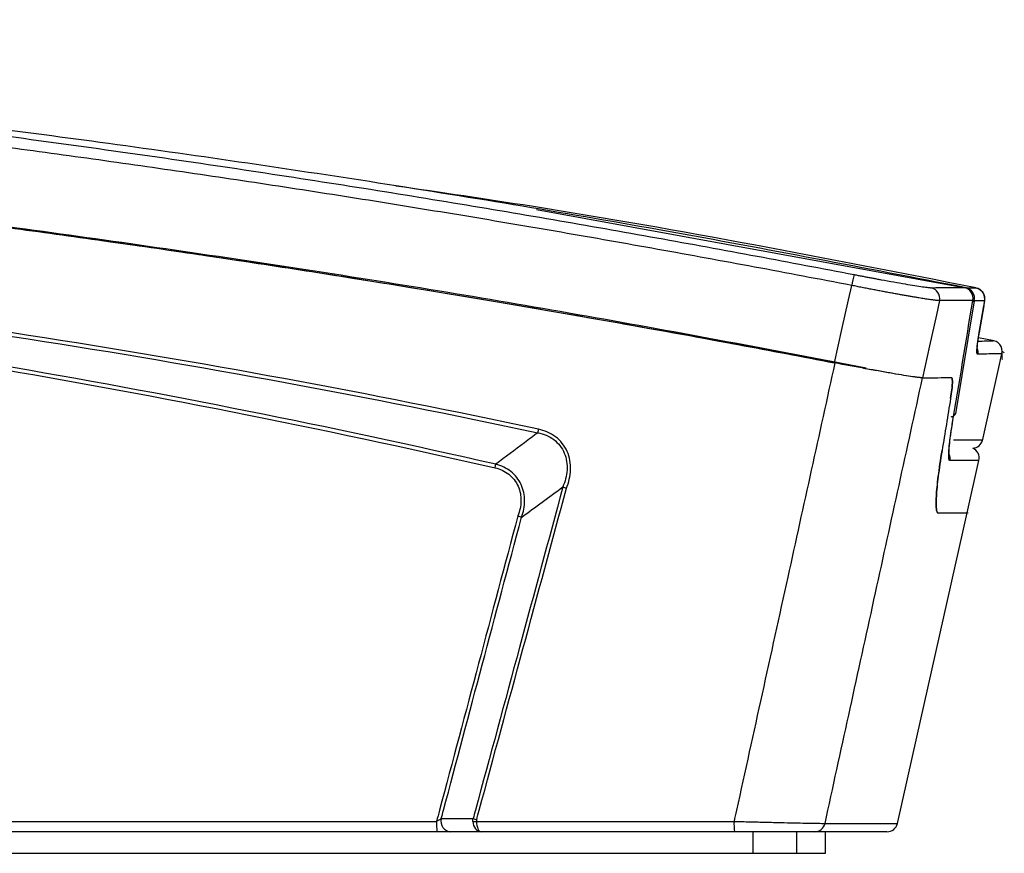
# Model space of a CAD drawing. Header units: millimetres. Extents: x 94562 to 148959, y -25377 to 3008.
# Tile 139 of 187: x 131728.2 to 131737.34, y -13804.19 to -13796.45. Entities that reach past the tile are written whole.
import ezdxf

# ---------------------------------------------------------------- set-up
doc = ezdxf.new("R2010")
doc.units = ezdxf.units.MM
doc.linetypes.add('BORDER2', pattern=[0.875, 0.25, -0.125, 0.25, -0.125, 0, -0.125])
doc.linetypes.add('CENTERX2', pattern=[20.32, 12.7, -2.54, 2.54, -2.54])
doc.layers.add('tt_pomoc', color=42, linetype='Continuous')
doc.layers.add('tt_symbole', color=40, linetype='Continuous')

# ---------------------------------------------------------------- blocks, each defined once
blk = doc.blocks.new('mic')
at = {"layer": 'tt_symbole', "linetype": 'Continuous', "lineweight": 25}
for p, q in [((137104.2823, -4462.2346), (137108.2657, -4462.9624)), ((137108.2657, -4462.9624), (137108.3583, -4462.9617)), ((137108.3433, -4463.0823), (137108.1683, -4464.1323)), ((137108.3294, -4463.0782), (137108.331, -4463.0724)), ((137108.3384, -4463.0905), (137108.3433, -4463.0823)), ((137108.436, -4463.0816), (137108.3433, -4463.0823)), ((137108.3899, -4463.3756), (137108.4325, -4463.1298)), ((137108.4325, -4463.1298), (137108.3899, -4463.3756)), ((137108.5125, -4463.4513), (137108.3826, -4463.4255)), ((137108.2779, -4465.0507), (137108.3871, -4464.5646)), ((137108.2853, -4465.053), (137108.2739, -4465.0507)), ((137103.3973, -4467.8892), (137103.6929, -4467.8892)), ((137103.7664, -4468.0111), (137103.4863, -4468.0111)), ((137106.2925, -4468.2111), (137106.2925, -4468.0111)), ((137106.6964, -4468.2111), (137106.6964, -4468.0111)), ((137106.9613, -4468.2111), (137106.9613, -4468.0111)), ((137106.9617, -4468.2111), (137106.9617, -4468.0111)), ((137095.5832, -4468.2111), (137106.2925, -4468.2111)), ((137106.2925, -4468.2111), (137106.6964, -4468.2111)), ((137106.6964, -4468.2111), (137106.9613, -4468.2111)), ((137106.9613, -4468.2111), (137106.9617, -4468.2111))]:
    blk.add_line(p, q, dxfattribs=at)
at = {"layer": 'tt_symbole', "linetype": 'CENTERX2', "lineweight": 18}
for p, q in [((137108.6221, -4463.5657), (137108.6029, -4463.5508)), ((137108.6029, -4463.5508), (137108.6029, -4463.6315))]:
    blk.add_line(p, q, dxfattribs=at)
at = {"layer": 'tt_symbole', "linetype": 'Continuous', "lineweight": 25, "flags": 128}
for points in [[(137107.0474, -4463.6582), (137107.1159, -4463.3483), (137107.1769, -4463.0725), (137107.2062, -4462.9399)], [(137108.0201, -4463.0804), (137107.9914, -4463.2111), (137107.9275, -4463.5015), (137107.8625, -4463.7969)], [(137108.4188, -4464.382), (137108.5657, -4463.7279), (137108.5999, -4463.5752)], [(137107.6306, -4467.933), (137107.7703, -4467.3111), (137108.2779, -4465.0507)]]:
    blk.add_lwpolyline(points, dxfattribs=at)
at = {"layer": 'tt_symbole', "linetype": 'Continuous', "lineweight": 25}
for centre, radius, start, end in [((137107.8811, -4463.0444), 0.683, 162.5124, 171.20315), ((137107.9226, -4463.0585), 0.1, 347.34315, 78.34815), ((137108.2318, -4463.0563), 0.1, 347.3446, 78.45981), ((137108.2323, -4463.0564), 0.1, 0, 78.67714), ((137108.2457, -4463.0603), 0.1, 347.3447, 78.47014), ((137108.2323, -4463.0564), 0.1, 350.7815, 0), ((137108.5029, -4463.5508), 0.1, 345.94746, 91.42207), ((137104.6939, -4464.3612), 0.4045, 167.56337, 172.27754), ((137108.3233, -4464.351), 0.1, 273.21248, 346.74352), ((137108.0196, -4464.5441), 0.1003, 347.42114, 20.76955), ((137108.2895, -4464.5427), 0.1, 347.34472, 66.81224), ((137102.9203, -4464.4066), 1.0018, 346.97661, 348.89343), ((137103.4923, -4467.9133), 0.098, 165.74278, 266.4718), ((137103.8232, -4467.5255), 0.3863, 250.27676, 255.38783), ((137104.0665, -4467.9381), 0.7132, 178.10791, 185.87216), ((137103.707, -4467.3234), 0.5915, 268.36376, 271.63624), ((137106.5659, -4467.9381), 0.4526, 177.02315, 189.2844), ((137106.8614, -4467.9118), 0.0993, 270.18219, 347.73083), ((137107.5331, -4467.9111), 0.1, 270, 347.34173)]:
    blk.add_arc(centre, radius, start, end, dxfattribs=at)
for points, knots in [([(137084.0463, -4460.4726), (137084.1956, -4460.4735), (137084.4952, -4460.4754), (137084.9462, -4460.4805), (137085.4003, -4460.4874), (137085.8575, -4460.4961), (137086.3177, -4460.5068), (137086.7811, -4460.5194), (137087.2476, -4460.534), (137087.7171, -4460.5505), (137088.1898, -4460.5691), (137088.6655, -4460.5898), (137089.1444, -4460.6126), (137089.6263, -4460.6374), (137090.1114, -4460.6645), (137090.5995, -4460.6937), (137091.0907, -4460.7251), (137091.585, -4460.7588), (137092.0825, -4460.7948), (137092.583, -4460.833), (137093.0866, -4460.8736), (137093.5933, -4460.9166), (137094.1032, -4460.9619), (137094.6161, -4461.0097), (137095.1321, -4461.0599), (137095.8788, -4461.1357), (137096.8451, -4461.2406), (137098.0195, -4461.3792), (137099.1634, -4461.5247), (137100.2768, -4461.6763), (137101.3598, -4461.833), (137102.4124, -4461.994), (137103.4345, -4462.1584), (137104.4263, -4462.3256), (137105.3878, -4462.4949), (137106.3191, -4462.665), (137106.9294, -4462.7817), (137107.2297, -4462.8392)], [0, 0, 0, 0, 0.019356, 0.038838, 0.058446, 0.07818, 0.09804, 0.118028, 0.138143, 0.158385, 0.178756, 0.199254, 0.219882, 0.240639, 0.261526, 0.282543, 0.30369, 0.324968, 0.346378, 0.36792, 0.389595, 0.411402, 0.433344, 0.455419, 0.477629, 0.499974, 0.551846, 0.602426, 0.651716, 0.69972, 0.746443, 0.791887, 0.836055, 0.87895, 0.920571, 0.960921, 1, 1, 1, 1]), ([(137108.2518, -4462.9583), (137107.3312, -4462.78), (137105.5213, -4462.4293), (137102.8452, -4461.9857), (137100.696, -4461.6711), (137099.0538, -4461.4561), (137097.895, -4461.3152), (137096.7406, -4461.1856), (137095.5209, -4461.0601), (137093.7068, -4460.8919), (137091.3589, -4460.7138), (137088.5911, -4460.5706), (137086.413, -4460.4962), (137085.1599, -4460.487), (137084.7769, -4460.4842)], [0, 0, 0, 0, 0.118438, 0.232844, 0.342944, 0.393288, 0.442602, 0.490867, 0.540572, 0.598146, 0.722136, 0.8398, 0.951047, 1, 1, 1, 1]), ([(137107.2062, -4462.9399), (137107.056, -4462.9111), (137106.7558, -4462.8534), (137106.3057, -4462.7688), (137105.856, -4462.6858), (137105.4068, -4462.6043), (137104.9581, -4462.5244), (137104.5099, -4462.4462), (137104.0621, -4462.3695), (137103.6148, -4462.2945), (137103.1679, -4462.221), (137102.7216, -4462.1492), (137102.2757, -4462.0789), (137101.8303, -4462.0103), (137101.3854, -4461.9433), (137100.9411, -4461.8778), (137100.4972, -4461.814), (137100.0539, -4461.7517), (137099.611, -4461.6911), (137099.1687, -4461.6321), (137098.7269, -4461.5746), (137098.2855, -4461.5188), (137097.8447, -4461.4646), (137097.4044, -4461.4119), (137096.9646, -4461.3609), (137096.5254, -4461.3115), (137096.0866, -4461.2637), (137095.6484, -4461.2174), (137095.2108, -4461.1728), (137094.7737, -4461.1298), (137094.3371, -4461.0884), (137093.9011, -4461.0486), (137093.4657, -4461.0104), (137093.0309, -4460.9738), (137092.5966, -4460.9387), (137092.1628, -4460.9053), (137091.7297, -4460.8735), (137091.297, -4460.8433), (137090.865, -4460.8147), (137090.4335, -4460.7877), (137090.0026, -4460.7623), (137089.5722, -4460.7385), (137089.1424, -4460.7163), (137088.7131, -4460.6957), (137088.2844, -4460.6768), (137087.8563, -4460.6594), (137087.4288, -4460.6436), (137087.0018, -4460.6294), (137086.5753, -4460.6168), (137086.1495, -4460.6058), (137085.7242, -4460.5964), (137085.2994, -4460.5887), (137084.8753, -4460.5825), (137084.4516, -4460.5778), (137084.1695, -4460.5761), (137084.0285, -4460.5752)], [0, 0, 0, 0, 0.019553, 0.039076, 0.058569, 0.078033, 0.097468, 0.116873, 0.13625, 0.155599, 0.17492, 0.194213, 0.213478, 0.232715, 0.251924, 0.271105, 0.290258, 0.309384, 0.328483, 0.347556, 0.366602, 0.385622, 0.404616, 0.423586, 0.44253, 0.461449, 0.480344, 0.499213, 0.518057, 0.536875, 0.555668, 0.574436, 0.59318, 0.611899, 0.630595, 0.649267, 0.667916, 0.686542, 0.705146, 0.723727, 0.742286, 0.760824, 0.779341, 0.797836, 0.816312, 0.834766, 0.853201, 0.871616, 0.890012, 0.908389, 0.926747, 0.945087, 0.963409, 0.981713, 1, 1, 1, 1]), ([(137084.0465, -4461.3126), (137085.9601, -4461.3225), (137087.877, -4461.3818), (137090.7576, -4461.5418), (137091.7189, -4461.607), (137093.6401, -4461.7605), (137094.6005, -4461.8487), (137096.5208, -4462.0476), (137097.4807, -4462.1583), (137099.4001, -4462.4015), (137100.3596, -4462.534), (137103.2331, -4462.963), (137105.1438, -4463.2909), (137107.0499, -4463.6584)], [0, 0, 0, 0, 0.25, 0.25, 0.375, 0.375, 0.5, 0.5, 0.625, 0.625, 0.75, 0.75, 1, 1, 1, 1]), ([(137084.0479, -4461.3126), (137084.1931, -4461.3135), (137084.4837, -4461.3154), (137084.92, -4461.3203), (137085.3569, -4461.3268), (137085.7943, -4461.335), (137086.2323, -4461.345), (137086.6709, -4461.3566), (137087.11, -4461.37), (137087.5497, -4461.385), (137087.99, -4461.4018), (137088.4308, -4461.4203), (137088.8721, -4461.4404), (137089.3141, -4461.4623), (137089.7566, -4461.4859), (137090.1996, -4461.5112), (137090.6433, -4461.5382), (137091.0874, -4461.5669), (137091.5322, -4461.5973), (137091.9775, -4461.6294), (137092.4234, -4461.6633), (137092.8698, -4461.6988), (137093.3168, -4461.736), (137093.7643, -4461.775), (137094.2124, -4461.8156), (137094.6611, -4461.858), (137095.1103, -4461.902), (137095.7, -4461.962), (137096.4309, -4462.0403), (137097.3034, -4462.1399), (137098.1782, -4462.2459), (137099.0553, -4462.3583), (137099.9346, -4462.4771), (137100.8162, -4462.6022), (137101.7, -4462.7338), (137102.5861, -4462.8718), (137103.4743, -4463.0161), (137104.3647, -4463.1668), (137105.2572, -4463.3241), (137106.1519, -4463.4873), (137106.7486, -4463.6012), (137107.0474, -4463.6582)], [0, 0, 0, 0, 0.018981, 0.037978, 0.056993, 0.076026, 0.095077, 0.114147, 0.133236, 0.152343, 0.171471, 0.190618, 0.209786, 0.228974, 0.248184, 0.267414, 0.286667, 0.305942, 0.325239, 0.344559, 0.363902, 0.383269, 0.40266, 0.422074, 0.441514, 0.460979, 0.480468, 0.499984, 0.537746, 0.575618, 0.613602, 0.651698, 0.68991, 0.72824, 0.766691, 0.805266, 0.843963, 0.882783, 0.921727, 0.960799, 1, 1, 1, 1]), ([(137095.8008, -4461.9767), (137096.1778, -4462.0134), (137097.4248, -4462.1348), (137099.5391, -4462.4083), (137102.1442, -4462.7835), (137104.7463, -4463.2118), (137106.4764, -4463.5393), (137107.3415, -4463.7031)], [0, 0, 0, 0, 0.097638, 0.32297, 0.548302, 0.774151, 1, 1, 1, 1]), ([(137108.3583, -4462.9617), (137106.9859, -4462.6921), (137105.1967, -4462.3407), (137103.3963, -4462.0778), (137102.9769, -4462.0166)], [0, 0, 0, 0, 0.767105, 1, 1, 1, 1]), ([(137104.2989, -4464.2741), (137101.1542, -4463.6037), (137097.9904, -4463.1105), (137094.0092, -4462.7352), (137093.212, -4462.6723), (137091.6183, -4462.5713), (137090.8211, -4462.5332), (137089.2277, -4462.4823), (137088.4317, -4462.4694), (137086.8411, -4462.4692), (137086.0464, -4462.4818), (137085.2532, -4462.5074)], [0, 0, 0, 0, 0.5, 0.5, 0.625, 0.625, 0.75, 0.75, 0.875, 0.875, 1, 1, 1, 1]), ([(137085.2576, -4462.5407), (137086.0504, -4462.5151), (137086.8447, -4462.5024), (137088.4345, -4462.5027), (137089.23, -4462.5155), (137090.8226, -4462.5664), (137091.6193, -4462.6045), (137093.2122, -4462.7055), (137094.009, -4462.7684), (137097.988, -4463.1436), (137101.1501, -4463.6366), (137104.2931, -4464.3068)], [0, 0, 0, 0, 0.125, 0.125, 0.25, 0.25, 0.375, 0.375, 0.5, 0.5, 1, 1, 1, 1]), ([(137084.1993, -4462.5936), (137085.8448, -4462.5511), (137087.492, -4462.5646), (137089.9653, -4462.6653), (137090.7905, -4462.7124), (137092.4403, -4462.8332), (137093.2641, -4462.9067), (137094.9098, -4463.0797), (137095.7316, -4463.1792), (137097.3733, -4463.4034), (137098.1936, -4463.5282), (137100.6484, -4463.9396), (137102.2764, -4464.2627), (137103.8963, -4464.6324)], [0, 0, 0, 0, 0.25, 0.25, 0.375, 0.375, 0.5, 0.5, 0.625, 0.625, 0.75, 0.75, 1, 1, 1, 1]), ([(137103.9033, -4464.5996), (137102.3697, -4464.2498), (137100.8288, -4463.9415), (137098.5061, -4463.5448), (137097.7298, -4463.4234), (137096.1762, -4463.2035), (137095.3985, -4463.1048), (137093.8413, -4462.9306), (137093.0618, -4462.855), (137091.501, -4462.7273), (137090.7195, -4462.6752), (137088.377, -4462.5552), (137086.8166, -4462.5232), (137085.2576, -4462.5407)], [0, 0, 0, 0, 0.25, 0.25, 0.375, 0.375, 0.5, 0.5, 0.625, 0.625, 0.75, 0.75, 1, 1, 1, 1]), ([(137107.2297, -4462.8392), (137107.2419, -4462.8415), (137107.2662, -4462.8462), (137107.3025, -4462.8531), (137107.3386, -4462.86), (137107.3744, -4462.8668), (137107.41, -4462.8734), (137107.4453, -4462.88), (137107.509, -4462.8917), (137107.5982, -4462.9079), (137107.7033, -4462.9262), (137107.7938, -4462.9413), (137107.8538, -4462.9505), (137107.8917, -4462.9558), (137107.9146, -4462.9586), (137107.9323, -4462.9603), (137107.9393, -4462.9605), (137107.9427, -4462.9606)], [0, 0, 0, 0, 0.035981, 0.071714, 0.107297, 0.142832, 0.178419, 0.21416, 0.250153, 0.375013, 0.499882, 0.624692, 0.749538, 0.812403, 0.874743, 0.937096, 1, 1, 1, 1]), ([(137108.0201, -4463.0804), (137108.0181, -4463.0804), (137108.014, -4463.0804), (137108.0051, -4463.0798), (137107.9943, -4463.0788), (137107.9813, -4463.0774), (137107.9661, -4463.0756), (137107.9488, -4463.0733), (137107.9292, -4463.0705), (137107.9074, -4463.0673), (137107.8835, -4463.0637), (137107.8574, -4463.0596), (137107.8292, -4463.055), (137107.799, -4463.05), (137107.7667, -4463.0445), (137107.7324, -4463.0386), (137107.6963, -4463.0322), (137107.6584, -4463.0255), (137107.6188, -4463.0184), (137107.5776, -4463.0108), (137107.5349, -4463.0029), (137107.4908, -4462.9947), (137107.4455, -4462.9862), (137107.3991, -4462.9774), (137107.3518, -4462.9683), (137107.3037, -4462.959), (137107.2551, -4462.9495), (137107.2225, -4462.9432), (137107.2062, -4462.9399)], [0, 0, 0, 0, 0.034696, 0.069693, 0.104991, 0.14059, 0.176489, 0.21269, 0.249192, 0.285995, 0.323099, 0.360504, 0.398211, 0.436219, 0.474528, 0.513139, 0.552051, 0.591265, 0.630781, 0.670598, 0.710717, 0.751137, 0.79186, 0.832884, 0.87421, 0.915838, 0.957768, 1, 1, 1, 1]), ([(137108.3583, -4462.962), (137108.3572, -4462.9616), (137108.3531, -4462.9604), (137108.348, -4462.9601), (137108.3441, -4462.9599), (137108.3433, -4462.9599)], [0, 0, 0, 0, 0.231551, 0.84989, 1, 1, 1, 1]), ([(137108.3583, -4462.9617), (137108.3583, -4462.9617), (137108.3586, -4462.9617), (137108.3588, -4462.962), (137108.3589, -4462.9623)], [0, 0, 0, 0, 0.001055, 1, 1, 1, 1]), ([(137108.4349, -4463.1175), (137108.4358, -4463.1117), (137108.4393, -4463.0908), (137108.4413, -4463.0716), (137108.439, -4463.0428), (137108.4318, -4463.0185), (137108.4159, -4462.9934), (137108.3935, -4462.9731), (137108.3749, -4462.9677), (137108.3674, -4462.9655)], [0, 0, 0, 0, 0.097787, 0.353702, 0.461362, 0.581683, 0.723695, 0.888667, 1, 1, 1, 1]), ([(137108.4325, -4463.1298), (137108.4336, -4463.123), (137108.4362, -4463.1072), (137108.4379, -4463.0897), (137108.4374, -4463.0822), (137108.4363, -4463.0817), (137108.436, -4463.0816)], [0, 0, 0, 0, 0.242897, 0.5665, 0.890236, 1, 1, 1, 1]), ([(137108.3736, -4463.5783), (137108.3725, -4463.5778), (137108.3681, -4463.5758), (137108.3667, -4463.5441), (137108.3742, -4463.4708), (137108.3852, -4463.4042), (137108.3899, -4463.3756)], [0, 0, 0, 0, 0.109578, 0.433426, 0.757145, 1, 1, 1, 1]), ([(137108.3706, -4463.5339), (137108.3706, -4463.534), (137108.3706, -4463.5346), (137108.3705, -4463.5206), (137108.3742, -4463.4814), (137108.382, -4463.424), (137108.3901, -4463.3778), (137108.3923, -4463.3651)], [0, 0, 0, 0, 0.050854, 0.214078, 0.484709, 0.859214, 1, 1, 1, 1]), ([(137108.3782, -4463.4564), (137108.4048, -4463.4557), (137108.4871, -4463.4537), (137108.533, -4463.4526), (137108.5154, -4463.453), (137108.5122, -4463.4531)], [0, 0, 0, 0, 0.2796, 0.86535, 1, 1, 1, 1]), ([(137108.3671, -4463.5201), (137108.37, -4463.5262), (137108.3786, -4463.5445), (137108.3756, -4463.5648), (137108.3736, -4463.5783)], [0, 0, 0, 0, 0.33637, 1, 1, 1, 1]), ([(137108.59, -4463.573), (137108.5933, -4463.5729), (137108.6111, -4463.5725), (137108.5452, -4463.5741), (137108.4308, -4463.5769), (137108.3736, -4463.5783)], [0, 0, 0, 0, 0.103126, 0.551292, 1, 1, 1, 1]), ([(137107.0499, -4463.6584), (137106.9041, -4464.3217), (137106.7582, -4464.9849), (137106.6124, -4465.6482), (137106.4538, -4466.3692), (137106.2952, -4467.0901), (137106.1367, -4467.8111), (137106.1291, -4467.8456), (137106.1215, -4467.8801), (137106.1139, -4467.9146)], [0, 0, 0, 0, 0.01019661, 0.01019661, 0.01019661, 0.02128111, 0.02128111, 0.02128111, 0.02181145, 0.02181145, 0.02181145, 0.02181145]), ([(137107.8625, -4463.7969), (137107.8606, -4463.7969), (137107.857, -4463.7968), (137107.8494, -4463.7963), (137107.8404, -4463.7956), (137107.8297, -4463.7945), (137107.8174, -4463.793), (137107.8036, -4463.7913), (137107.7881, -4463.7892), (137107.7542, -4463.7844), (137107.6925, -4463.7749), (137107.5892, -4463.7577), (137107.469, -4463.7367), (137107.3575, -4463.7166), (137107.2643, -4463.6993), (137107.1928, -4463.686), (137107.1203, -4463.6722), (137107.0718, -4463.6629), (137107.0474, -4463.6582)], [0, 0, 0, 0, 0.031517, 0.06283, 0.094006, 0.12511, 0.156211, 0.187375, 0.218669, 0.250158, 0.375047, 0.499882, 0.624719, 0.749533, 0.812382, 0.874714, 0.937071, 1, 1, 1, 1]), ([(137107.8638, -4463.7969), (137107.8571, -4463.7969), (137107.846, -4463.7961), (137107.8155, -4463.7927), (137107.7959, -4463.7901), (137107.7487, -4463.7833), (137107.7215, -4463.7791), (137107.66, -4463.7692), (137107.6254, -4463.7635), (137107.551, -4463.7508), (137107.5113, -4463.7438), (137107.427, -4463.7289), (137107.382, -4463.7207), (137107.2905, -4463.7039), (137107.2437, -4463.6952), (137107.1477, -4463.6772), (137107.0987, -4463.6678), (137107.0499, -4463.6584)], [0, 0, 0, 0, 0.125, 0.125, 0.25, 0.25, 0.375, 0.375, 0.5, 0.5, 0.625, 0.625, 0.75, 0.75, 0.875, 0.875, 1, 1, 1, 1]), ([(137106.9584, -4467.9329), (137106.9673, -4467.8923), (137106.9762, -4467.8517), (137106.9851, -4467.8111), (137107.1322, -4467.1389), (137107.2794, -4466.4667), (137107.4265, -4465.7945), (137107.5723, -4465.1286), (137107.718, -4464.4628), (137107.8638, -4463.7969)], [-0.000624, -0.000624, -0.000624, -0.000624, 0, 0, 0, 0.01033255, 0.01033255, 0.01033255, 0.02056747, 0.02056747, 0.02056747, 0.02056747]), ([(137108.1308, -4463.7949), (137108.1345, -4463.7948), (137108.1372, -4463.7993), (137108.1403, -4463.8168), (137108.1408, -4463.83), (137108.1395, -4463.8638), (137108.1377, -4463.8849), (137108.1321, -4463.9328), (137108.1283, -4463.9596), (137108.1235, -4463.9893)], [0, 0, 0, 0, 0.25, 0.25, 0.5, 0.5, 0.75, 0.75, 1, 1, 1, 1]), ([(137108.1235, -4463.9893), (137108.1283, -4463.9596), (137108.1321, -4463.9327), (137108.1378, -4463.8847), (137108.1395, -4463.8637), (137108.1408, -4463.8299), (137108.1403, -4463.8166), (137108.1372, -4463.7993), (137108.1345, -4463.7948), (137108.1308, -4463.7949)], [0, 0, 0, 0, 0.25, 0.25, 0.5, 0.5, 0.75, 0.75, 1, 1, 1, 1]), ([(137108.1175, -4464.5659), (137108.1165, -4464.5657), (137108.1145, -4464.5654), (137108.112, -4464.5626), (137108.11, -4464.5581), (137108.1083, -4464.5518), (137108.1071, -4464.5436), (137108.1063, -4464.5336), (137108.106, -4464.5218), (137108.1061, -4464.5082), (137108.1066, -4464.4928), (137108.1078, -4464.47), (137108.1104, -4464.4377), (137108.1152, -4464.3932), (137108.1217, -4464.3432), (137108.1298, -4464.288), (137108.1364, -4464.2475), (137108.1398, -4464.2271)], [0, 0, 0, 0, 0.050819, 0.101089, 0.150943, 0.200516, 0.249947, 0.299375, 0.348942, 0.398784, 0.449038, 0.499838, 0.601005, 0.700493, 0.799407, 0.898874, 1, 1, 1, 1]), ([(137108.1093, -4464.5095), (137108.1094, -4464.5098), (137108.1098, -4464.5118), (137108.1081, -4464.4942), (137108.1105, -4464.4474), (137108.1203, -4464.3559), (137108.1333, -4464.2667), (137108.1436, -4464.2083), (137108.1451, -4464.1999)], [0, 0, 0, 0, 0.025765, 0.166793, 0.388264, 0.654582, 0.950345, 1, 1, 1, 1]), ([(137104.2931, -4464.3068), (137104.2517, -4464.3378), (137104.2104, -4464.3688), (137104.1691, -4464.3998), (137104.0805, -4464.4663), (137103.9919, -4464.5329), (137103.9033, -4464.5996)], [0.0001143, 0.0001143, 0.0001143, 0.0001143, 0.001461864, 0.001461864, 0.001461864, 0.004351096, 0.004351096, 0.004351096, 0.004351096]), ([(137104.2931, -4464.3068), (137104.3197, -4464.312), (137104.3454, -4464.3196), (137104.3948, -4464.3406), (137104.4188, -4464.3541), (137104.4617, -4464.3861), (137104.4811, -4464.4048), (137104.5148, -4464.4476), (137104.5283, -4464.4708), (137104.5493, -4464.5204), (137104.5566, -4464.5469), (137104.5648, -4464.6001), (137104.5658, -4464.6274), (137104.5606, -4464.7081), (137104.5466, -4464.7609), (137104.5251, -4464.8105)], [0, 0, 0, 0, 0.125, 0.125, 0.25, 0.25, 0.375, 0.375, 0.5, 0.5, 0.625, 0.625, 0.75, 0.75, 1, 1, 1, 1]), ([(137104.5588, -4464.8225), (137104.581, -4464.7681), (137104.5947, -4464.7104), (137104.5979, -4464.6227), (137104.596, -4464.5932), (137104.5857, -4464.5358), (137104.5771, -4464.5073), (137104.5416, -4464.4272), (137104.5039, -4464.3801), (137104.4344, -4464.3275), (137104.4087, -4464.3125), (137104.3554, -4464.289), (137104.3276, -4464.2802), (137104.2989, -4464.2741)], [0, 0, 0, 0, 0.25, 0.25, 0.375, 0.375, 0.5, 0.5, 0.75, 0.75, 0.875, 0.875, 1, 1, 1, 1]), ([(137108.1519, -4464.3741), (137108.2027, -4464.3739), (137108.3042, -4464.3734), (137108.3872, -4464.373), (137108.4252, -4464.3728), (137108.4177, -4464.3729), (137108.4163, -4464.3729)], [0, 0, 0, 0, 0.30997, 0.620151, 0.929277, 1, 1, 1, 1]), ([(137108.0093, -4465.0521), (137108.0005, -4465.0521), (137107.9946, -4465.0389), (137107.99, -4464.9995), (137107.9892, -4464.983), (137107.9892, -4464.944), (137107.99, -4464.9217), (137107.993, -4464.8711), (137107.9952, -4464.843), (137108.0013, -4464.7808), (137108.0051, -4464.747), (137108.0185, -4464.6397), (137108.0302, -4464.5597), (137108.0448, -4464.4708)], [0, 0, 0, 0, 0.25, 0.25, 0.375, 0.375, 0.5, 0.5, 0.625, 0.625, 0.75, 0.75, 1, 1, 1, 1]), ([(137108.0448, -4464.4708), (137108.0302, -4464.5597), (137108.0185, -4464.6398), (137108.005, -4464.7475), (137108.0012, -4464.7815), (137107.9952, -4464.8434), (137107.993, -4464.8714), (137107.99, -4464.9219), (137107.9892, -4464.9444), (137107.9893, -4464.9834), (137107.99, -4464.9998), (137107.9946, -4465.0389), (137108.0005, -4465.0521), (137108.0093, -4465.0521)], [0, 0, 0, 0, 0.25, 0.25, 0.375, 0.375, 0.5, 0.5, 0.625, 0.625, 0.75, 0.75, 1, 1, 1, 1]), ([(137104.1427, -4465.0913), (137104.1606, -4465.0423), (137104.1705, -4464.9907), (137104.1702, -4464.9127), (137104.1676, -4464.8867), (137104.1568, -4464.836), (137104.1486, -4464.811), (137104.116, -4464.7405), (137104.083, -4464.6987), (137104.0222, -4464.6507), (137103.9998, -4464.6368), (137103.9531, -4464.6145), (137103.9287, -4464.6059), (137103.9033, -4464.5996)], [0, 0, 0, 0, 0.25, 0.25, 0.375, 0.375, 0.5, 0.5, 0.75, 0.75, 0.875, 0.875, 1, 1, 1, 1]), ([(137103.8963, -4464.6324), (137103.9196, -4464.6377), (137103.9419, -4464.6452), (137103.9848, -4464.6649), (137104.0054, -4464.6774), (137104.0611, -4464.7209), (137104.0911, -4464.7593), (137104.1197, -4464.8241), (137104.1267, -4464.8471), (137104.1354, -4464.8935), (137104.1371, -4464.9173), (137104.1355, -4464.9884), (137104.1251, -4465.0352), (137104.1079, -4465.0795)], [0, 0, 0, 0, 0.125, 0.125, 0.25, 0.25, 0.5, 0.5, 0.625, 0.625, 0.75, 0.75, 1, 1, 1, 1]), ([(137104.5263, -4464.8102), (137104.3917, -4465.3074), (137104.2571, -4465.8047), (137104.1225, -4466.3019), (137103.9864, -4466.805), (137103.8502, -4467.308), (137103.714, -4467.8111), (137103.707, -4467.8371), (137103.6999, -4467.8631), (137103.6929, -4467.8892)], [0.00000399, 0.00000399, 0.00000399, 0.00000399, 0.00774046, 0.00774046, 0.00774046, 0.01556826, 0.01556826, 0.01556826, 0.01597315, 0.01597315, 0.01597315, 0.01597315]), ([(137103.7258, -4467.8993), (137103.7338, -4467.8699), (137103.7417, -4467.8405), (137103.7497, -4467.8111), (137103.885, -4467.3114), (137104.0202, -4466.8117), (137104.1555, -4466.312), (137104.29, -4465.8155), (137104.4244, -4465.319), (137104.5588, -4464.8225)], [-0.00045763, -0.00045763, -0.00045763, -0.00045763, 0, 0, 0, 0.00777513, 0.00777513, 0.00777513, 0.0155005, 0.0155005, 0.0155005, 0.0155005]), ([(137104.1427, -4465.0913), (137104.143, -4465.0912), (137104.1432, -4465.091), (137104.1434, -4465.0908), (137104.2706, -4464.9975), (137104.3978, -4464.904), (137104.5251, -4464.8105)], [-0.000007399, -0.000007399, -0.000007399, -0.000007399, 0, 0, 0, 0.004175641, 0.004175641, 0.004175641, 0.004175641]), ([(137104.5251, -4464.8105), (137104.5254, -4464.8103), (137104.5257, -4464.8102), (137104.5259, -4464.8101), (137104.5261, -4464.8101), (137104.5262, -4464.8101), (137104.5263, -4464.8102)], [0, 0, 0, 0, 0.00000925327, 0.00000925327, 0.00000925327, 0.00001460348, 0.00001460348, 0.00001460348, 0.00001460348]), ([(137108.0093, -4465.0519), (137108.0891, -4465.0517), (137108.2291, -4465.0512), (137108.2517, -4465.0509), (137108.2614, -4465.0508)], [0, 0, 0, 0, 0.569488, 1, 1, 1, 1]), ([(137104.1079, -4465.0795), (137103.9864, -4465.5363), (137103.8648, -4465.9931), (137103.7433, -4466.4499), (137103.6226, -4466.9037), (137103.5019, -4467.3574), (137103.3812, -4467.8111), (137103.372, -4467.8456), (137103.3628, -4467.8801), (137103.3537, -4467.9146)], [0, 0, 0, 0, 0.00709657, 0.00709657, 0.00709657, 0.01414532, 0.01414532, 0.01414532, 0.01468124, 0.01468124, 0.01468124, 0.01468124]), ([(137103.3973, -4467.8892), (137103.4043, -4467.8632), (137103.4112, -4467.8371), (137103.4181, -4467.8111), (137103.5379, -4467.3608), (137103.6578, -4466.9104), (137103.7776, -4466.4601), (137103.8989, -4466.0041), (137104.0203, -4465.5482), (137104.1416, -4465.0922), (137104.1416, -4465.092), (137104.1417, -4465.0918), (137104.1418, -4465.0916)], [-0.00040447, -0.00040447, -0.00040447, -0.00040447, 0, 0, 0, 0.00699623, 0.00699623, 0.00699623, 0.0140799, 0.0140799, 0.0140799, 0.014083, 0.014083, 0.014083, 0.014083]), ([(137104.1418, -4465.0916), (137104.1419, -4465.0917), (137104.1422, -4465.0917), (137104.1424, -4465.0916), (137104.1425, -4465.0915), (137104.1426, -4465.0914), (137104.1427, -4465.0913)], [0, 0, 0, 0, 0.00000751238, 0.00000751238, 0.00000751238, 0.00001150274, 0.00001150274, 0.00001150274, 0.00001150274]), ([(137103.3537, -4467.9146), (137103.3623, -4467.91), (137103.3708, -4467.9053), (137103.386, -4467.8965), (137103.3929, -4467.8923), (137103.3973, -4467.8892)], [0, 0, 0, 0, 0.5, 0.5, 1, 1, 1, 1]), ([(137084.2036, -4467.9146), (137087.3783, -4467.9146), (137090.5642, -4467.9146), (137095.3536, -4467.9146), (137096.9522, -4467.9146), (137100.1512, -4467.9146), (137101.7519, -4467.9146), (137103.3537, -4467.9146)], [0, 0, 0, 0, 0.5, 0.5, 0.75, 0.75, 1, 1, 1, 1]), ([(137103.6902, -4467.9146), (137103.6909, -4467.9412), (137103.7, -4467.9666), (137103.7284, -4468.0014), (137103.7475, -4468.0111), (137103.7664, -4468.0111)], [0, 0, 0, 0, 0.5, 0.5, 1, 1, 1, 1]), ([(137103.7239, -4467.9146), (137103.7243, -4467.9412), (137103.7294, -4467.9666), (137103.7452, -4468.0014), (137103.7559, -4468.0111), (137103.7664, -4468.0111)], [0, 0, 0, 0, 0.5, 0.5, 1, 1, 1, 1]), ([(137106.1139, -4467.9146), (137106.1642, -4467.9159), (137106.2139, -4467.9172), (137106.3124, -4467.9197), (137106.3614, -4467.921), (137106.4569, -4467.9233), (137106.5026, -4467.9244), (137106.5901, -4467.9264), (137106.6322, -4467.9274), (137106.7099, -4467.929), (137106.7455, -4467.9298), (137106.8099, -4467.931), (137106.8389, -4467.9316), (137106.888, -4467.9324), (137106.9083, -4467.9327), (137106.9402, -4467.933), (137106.9517, -4467.933), (137106.9584, -4467.9329)], [0, 0, 0, 0, 0.125, 0.125, 0.25, 0.25, 0.375, 0.375, 0.5, 0.5, 0.625, 0.625, 0.75, 0.75, 0.875, 0.875, 1, 1, 1, 1]), ([(137106.9584, -4467.9329), (137107.0698, -4467.9329), (137107.1676, -4467.9329), (137107.3356, -4467.933), (137107.4057, -4467.933), (137107.5742, -4467.933), (137107.6306, -4467.933), (137107.6306, -4467.933)], [0, 0, 0, 0, 0.25, 0.25, 0.5, 0.5, 1, 1, 1, 1]), ([(137103.357, -4468.0111), (137101.7564, -4468.0111), (137100.1568, -4468.0111), (137096.96, -4468.0111), (137095.3625, -4468.0111), (137090.5764, -4468.0111), (137087.3928, -4468.0111), (137084.2202, -4468.0111)], [0, 0, 0, 0, 0.25, 0.25, 0.5, 0.5, 1, 1, 1, 1]), ([(137103.4863, -4468.0111), (137103.475, -4468.0111), (137103.4565, -4468.0111), (137103.4112, -4468.0111), (137103.3844, -4468.0111), (137103.357, -4468.0111)], [0, 0, 0, 0, 0.5, 0.5, 1, 1, 1, 1]), ([(137106.8617, -4468.0111), (137106.8558, -4468.0111), (137106.8457, -4468.0111), (137106.8176, -4468.0111), (137106.7998, -4468.0111), (137106.7565, -4468.0111), (137106.7309, -4468.0111), (137106.6742, -4468.0111), (137106.6429, -4468.0111), (137106.5744, -4468.0111), (137106.5374, -4468.0111), (137106.4605, -4468.0111), (137106.4203, -4468.0111), (137106.3364, -4468.0111), (137106.2934, -4468.0111), (137106.207, -4468.0111), (137106.1633, -4468.0111), (137106.1192, -4468.0111)], [0, 0, 0, 0, 0.125, 0.125, 0.25, 0.25, 0.375, 0.375, 0.5, 0.5, 0.625, 0.625, 0.75, 0.75, 0.875, 0.875, 1, 1, 1, 1])]:
    blk.add_open_spline(points, degree=3, knots=knots, dxfattribs=at)
for points in [[(137107.9427, -4462.9606), (137108.0606, -4462.9597), (137108.1636, -4462.959), (137108.2518, -4462.9583)], [(137108.3583, -4462.9617), (137108.371, -4462.9658), (137108.3964, -4462.9741), (137108.4243, -4463.0039), (137108.4402, -4463.0417), (137108.4374, -4463.0683), (137108.436, -4463.0816)], [(137108.3294, -4463.0782), (137108.241, -4463.0788), (137108.1378, -4463.0796), (137108.0201, -4463.0804)], [(137108.1398, -4464.2271), (137108.2041, -4463.8441), (137108.2673, -4463.4612), (137108.3294, -4463.0782)], [(137107.8625, -4463.7969), (137107.9625, -4463.7961), (137108.052, -4463.7954), (137108.1308, -4463.7949)], [(137107.8638, -4463.7969), (137107.9633, -4463.7961), (137108.0523, -4463.7954), (137108.1308, -4463.7949)], [(137108.1235, -4463.9893), (137108.0975, -4464.1498), (137108.0712, -4464.3103), (137108.0448, -4464.4708)], [(137108.1235, -4463.9893), (137108.0975, -4464.1498), (137108.0712, -4464.3103), (137108.0448, -4464.4708)], [(137108.1284, -4464.1602), (137108.138, -4464.157), (137108.1573, -4464.1504), (137108.1646, -4464.1383), (137108.1683, -4464.1323)], [(137108.3871, -4464.5646), (137108.387, -4464.5651), (137108.2971, -4464.5655), (137108.1175, -4464.5659)], [(137104.5263, -4464.8102), (137104.5319, -4464.8128), (137104.5449, -4464.8178), (137104.5588, -4464.8225)], [(137108.0093, -4465.0519), (137108.1879, -4465.0519), (137108.2779, -4465.0507), (137108.2779, -4465.0507)], [(137104.1418, -4465.0916), (137104.136, -4465.0891), (137104.1222, -4465.0842), (137104.1079, -4465.0795)], [(137103.6902, -4467.9146), (137103.6899, -4467.906), (137103.6908, -4467.8975), (137103.6929, -4467.8892)], [(137103.7258, -4467.8993), (137103.7244, -4467.9043), (137103.7238, -4467.9094), (137103.7239, -4467.9146)], [(137103.7239, -4467.9146), (137104.5203, -4467.9146), (137105.317, -4467.9146), (137106.1139, -4467.9146)], [(137106.1192, -4468.0111), (137105.3347, -4468.0111), (137104.5504, -4468.0111), (137103.7664, -4468.0111)], [(137107.5331, -4468.0111), (137107.5331, -4468.0111), (137107.3073, -4468.0111), (137106.8617, -4468.0111)]]:
    blk.add_open_spline(points, degree=3, dxfattribs=at)

msp = doc.modelspace()

# ---------------------------------------------------------------- block references
at = {"layer": 'tt_pomoc', "linetype": 'BORDER2'}
msp.add_blockref('mic', (-5371.2852, -9335.9762), dxfattribs=at)

doc.saveas('drawing.dxf')
